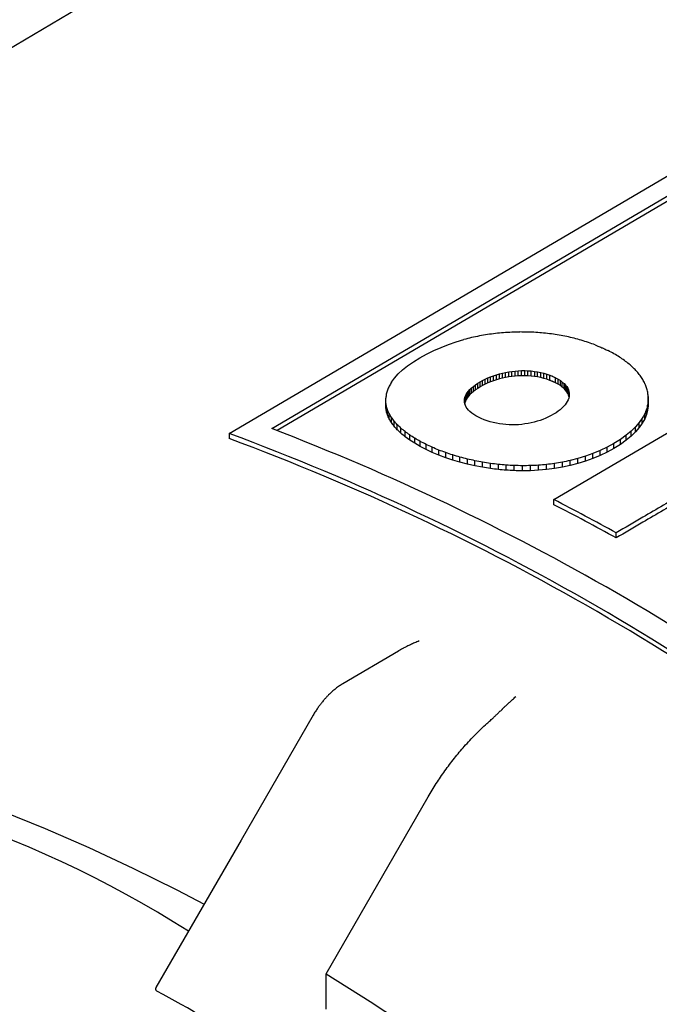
# Model space of a CAD drawing. Header units: millimetres. Extents: x 8 to 399, y 12 to 198.
# Tile 35 of 51: x 347.59 to 352.75, y 81.21 to 89.16. Entities that reach past the tile are written whole.
import ezdxf

# ---------------------------------------------------------------- set-up
doc = ezdxf.new("R2010")
doc.units = ezdxf.units.MM

msp = doc.modelspace()

# ---------------------------------------------------------------- linework, layer by layer
at = {"color": 7, "linetype": 'Continuous', "lineweight": 30}
for p, q in [((348.3885, 89.4421), (340.739, 84.9164)), ((349.2816, 85.8169), (354.947, 89.1457)), ((349.6245, 85.8562), (354.947, 88.9833)), ((354.947, 88.9418), (349.6678, 85.8401)), ((351.0517, 86.5351), (351.113, 86.5559)), ((351.113, 86.5559), (351.1753, 86.5743)), ((350.8755, 86.4578), (350.9328, 86.4861)), ((350.9328, 86.4861), (350.9915, 86.5119)), ((350.9915, 86.5119), (351.0517, 86.5351)), ((350.7219, 86.3622), (350.768, 86.3947)), ((350.768, 86.3947), (350.8198, 86.4269)), ((350.8198, 86.4269), (350.8755, 86.4578)), ((350.6464, 86.2968), (350.6814, 86.3296)), ((350.6814, 86.3296), (350.7219, 86.3622)), ((351.4876, 86.3043), (351.5125, 86.3097)), ((351.5125, 86.3097), (351.5379, 86.3143)), ((351.5125, 86.2685), (351.5125, 86.3097)), ((351.5379, 86.3143), (351.5635, 86.318)), ((351.5379, 86.2731), (351.5379, 86.3143)), ((351.5635, 86.318), (351.5893, 86.3209)), ((351.5635, 86.2768), (351.5635, 86.318)), ((351.5893, 86.3209), (351.6153, 86.3228)), ((351.5893, 86.2797), (351.5893, 86.3209)), ((351.6153, 86.3228), (351.6413, 86.3238)), ((351.6153, 86.2816), (351.6153, 86.3228)), ((351.6413, 86.3238), (351.6674, 86.3239)), ((351.6413, 86.2827), (351.6413, 86.3238)), ((351.6674, 86.3239), (351.6935, 86.323)), ((351.6674, 86.2827), (351.6674, 86.3239)), ((351.6935, 86.323), (351.7195, 86.321)), ((351.6935, 86.2818), (351.6935, 86.323)), ((351.7195, 86.321), (351.7454, 86.318)), ((351.7195, 86.2798), (351.7195, 86.321)), ((351.7454, 86.318), (351.771, 86.314)), ((351.7454, 86.318), (351.7454, 86.2769)), ((351.771, 86.314), (351.7964, 86.3089)), ((351.771, 86.2728), (351.771, 86.314)), ((351.7964, 86.3089), (351.8215, 86.3026)), ((351.7964, 86.2677), (351.7964, 86.3089)), ((350.5923, 86.2314), (350.6167, 86.2641)), ((350.6167, 86.2641), (350.6464, 86.2968)), ((351.2875, 86.2216), (351.307, 86.2337)), ((351.307, 86.2337), (351.3271, 86.2449)), ((351.307, 86.1924), (351.307, 86.2337)), ((351.3271, 86.2449), (351.3481, 86.2555)), ((351.3271, 86.2037), (351.3271, 86.2449)), ((351.3481, 86.2555), (351.3698, 86.2655)), ((351.3481, 86.2143), (351.3481, 86.2555)), ((351.3698, 86.2655), (351.3922, 86.2747)), ((351.3698, 86.2242), (351.3698, 86.2655)), ((351.3922, 86.2335), (351.3698, 86.2242)), ((351.3922, 86.2747), (351.4152, 86.2832)), ((351.3922, 86.2335), (351.3922, 86.2747)), ((351.4152, 86.242), (351.3922, 86.2335)), ((351.4152, 86.2832), (351.4388, 86.291)), ((351.4152, 86.242), (351.4152, 86.2832)), ((351.4388, 86.2498), (351.4152, 86.242)), ((351.4388, 86.291), (351.463, 86.298)), ((351.4388, 86.2498), (351.4388, 86.291)), ((351.463, 86.2568), (351.4388, 86.2498)), ((351.463, 86.298), (351.4876, 86.3043)), ((351.463, 86.2568), (351.463, 86.298)), ((351.4876, 86.2631), (351.463, 86.2568)), ((351.4876, 86.2631), (351.4876, 86.3043)), ((351.5125, 86.2685), (351.4876, 86.2631)), ((351.5379, 86.2731), (351.5125, 86.2685)), ((351.5635, 86.2768), (351.5379, 86.2731)), ((351.5893, 86.2797), (351.5635, 86.2768)), ((351.6153, 86.2816), (351.5893, 86.2797)), ((351.6413, 86.2827), (351.6153, 86.2816)), ((351.6674, 86.2827), (351.6413, 86.2827)), ((351.6935, 86.2818), (351.6674, 86.2827)), ((351.7195, 86.2798), (351.6935, 86.2818)), ((351.7454, 86.2769), (351.7195, 86.2798)), ((351.771, 86.2728), (351.7454, 86.2769)), ((351.7964, 86.2677), (351.771, 86.2728)), ((351.8215, 86.2615), (351.7964, 86.2677)), ((351.8215, 86.3026), (351.8462, 86.2953)), ((351.8215, 86.2615), (351.8215, 86.3026)), ((351.8462, 86.2541), (351.8215, 86.2615)), ((351.8462, 86.2953), (351.8705, 86.2867)), ((351.8462, 86.2541), (351.8462, 86.2953)), ((351.8705, 86.2456), (351.8462, 86.2541)), ((351.8705, 86.2456), (351.8705, 86.2867)), ((351.9166, 86.2664), (351.9368, 86.2554)), ((351.9166, 86.2253), (351.9166, 86.2664)), ((351.9368, 86.2554), (351.9549, 86.2439)), ((351.9368, 86.2143), (351.9368, 86.2554)), ((351.9549, 86.2439), (351.9708, 86.2321)), ((351.9549, 86.2028), (351.9549, 86.2439)), ((351.9708, 86.2321), (351.9847, 86.2199)), ((351.9708, 86.191), (351.9708, 86.2321)), ((351.2035, 86.1456), (351.2134, 86.1586)), ((351.2134, 86.1586), (351.225, 86.1715)), ((351.2134, 86.1174), (351.2134, 86.1586)), ((351.225, 86.1715), (351.2382, 86.1842)), ((351.225, 86.1302), (351.225, 86.1715)), ((351.2382, 86.1842), (351.253, 86.1968)), ((351.2382, 86.143), (351.2382, 86.1842)), ((351.253, 86.1556), (351.2382, 86.143)), ((351.253, 86.1968), (351.2694, 86.2093)), ((351.253, 86.1556), (351.253, 86.1968)), ((351.2694, 86.1681), (351.253, 86.1556)), ((351.2694, 86.2093), (351.2875, 86.2216)), ((351.2694, 86.1681), (351.2694, 86.2093)), ((351.2875, 86.1804), (351.2694, 86.1681)), ((351.2875, 86.1804), (351.2875, 86.2216)), ((351.307, 86.1924), (351.2875, 86.1804)), ((351.3271, 86.2037), (351.307, 86.1924)), ((351.3481, 86.2143), (351.3271, 86.2037)), ((351.3698, 86.2242), (351.3481, 86.2143)), ((351.9368, 86.2143), (351.9166, 86.2253)), ((351.9549, 86.2028), (351.9368, 86.2143)), ((351.9708, 86.191), (351.9549, 86.2028)), ((351.9847, 86.1788), (351.9708, 86.191)), ((351.9847, 86.2199), (351.9966, 86.2074)), ((351.9847, 86.1788), (351.9847, 86.2199)), ((351.9966, 86.1663), (351.9847, 86.1788)), ((351.9966, 86.2074), (352.0065, 86.1947)), ((351.9966, 86.1663), (351.9966, 86.2074)), ((352.0065, 86.1536), (351.9966, 86.1663)), ((352.0065, 86.1947), (352.0144, 86.1817)), ((352.0065, 86.1536), (352.0065, 86.1947)), ((352.0144, 86.1406), (352.0065, 86.1536)), ((352.0144, 86.1817), (352.0204, 86.1685)), ((352.0144, 86.1406), (352.0144, 86.1817)), ((352.0204, 86.1685), (352.0244, 86.1552)), ((352.0204, 86.1274), (352.0204, 86.1685)), ((352.0244, 86.1552), (352.0267, 86.1417)), ((352.0244, 86.1141), (352.0244, 86.1552)), ((350.5451, 86.0605), (350.5451, 86.1019)), ((350.5453, 86.0287), (350.5453, 86.07)), ((351.1801, 86.0805), (351.1813, 86.0935)), ((351.1808, 86.0676), (351.1801, 86.0805)), ((351.1834, 86.0548), (351.1808, 86.0676)), ((351.1813, 86.0935), (351.1842, 86.1065)), ((351.1813, 86.0655), (351.1813, 86.0935)), ((351.1842, 86.1065), (351.1889, 86.1196)), ((351.1842, 86.0653), (351.1842, 86.1065)), ((351.1889, 86.0784), (351.1842, 86.0653)), ((351.1889, 86.1196), (351.1953, 86.1326)), ((351.1889, 86.0784), (351.1889, 86.1196)), ((351.1953, 86.0914), (351.1889, 86.0784)), ((351.1953, 86.1326), (351.2035, 86.1456)), ((351.1953, 86.0914), (351.1953, 86.1326)), ((351.2035, 86.1044), (351.1953, 86.0914)), ((351.2035, 86.1044), (351.2035, 86.1456)), ((351.2134, 86.1174), (351.2035, 86.1044)), ((351.225, 86.1302), (351.2134, 86.1174)), ((351.2382, 86.143), (351.225, 86.1302)), ((352.0109, 86.0739), (352.0026, 86.0605)), ((352.0175, 86.0874), (352.0109, 86.0739)), ((352.0204, 86.1274), (352.0144, 86.1406)), ((352.0224, 86.101), (352.0175, 86.0874)), ((352.0244, 86.1141), (352.0204, 86.1274)), ((352.0256, 86.1146), (352.0224, 86.101)), ((352.0249, 86.1115), (352.0244, 86.1141)), ((352.027, 86.1282), (352.0256, 86.1146)), ((352.0267, 86.1417), (352.027, 86.1282)), ((352.0267, 86.1246), (352.0267, 86.1417)), ((352.6644, 86.04), (352.6644, 86.0809)), ((352.6645, 86.0749), (352.6644, 86.04)), ((352.6645, 86.0749), (352.6645, 86.1159)), ((350.55, 85.9972), (350.55, 86.0386)), ((350.5592, 85.9661), (350.5592, 86.0075)), ((351.1842, 86.0653), (351.1827, 86.0585)), ((351.1878, 86.0421), (351.1834, 86.0548)), ((351.1941, 86.0296), (351.1878, 86.0421)), ((351.2024, 86.0172), (351.1941, 86.0296)), ((351.2126, 86.005), (351.2024, 86.0172)), ((351.2248, 85.9931), (351.2126, 86.005)), ((351.2389, 85.9814), (351.2248, 85.9931)), ((351.9031, 85.283), (353.2316, 86.0633)), ((351.9374, 85.9961), (351.9198, 85.984)), ((351.9535, 86.0085), (351.9374, 85.9961)), ((351.9681, 86.0212), (351.9535, 86.0085)), ((351.9812, 86.0341), (351.9681, 86.0212)), ((351.9927, 86.0472), (351.9812, 86.0341)), ((352.0026, 86.0605), (351.9927, 86.0472)), ((352.6502, 85.9696), (352.6502, 86.0105)), ((352.6597, 86.0048), (352.6502, 85.9696)), ((352.6597, 86.0048), (352.6597, 86.0458)), ((352.6644, 86.04), (352.6597, 86.0048)), ((350.5727, 85.9355), (350.5727, 85.9768)), ((350.5905, 85.9053), (350.5905, 85.9466)), ((350.6123, 85.8756), (350.6123, 85.9169)), ((351.2551, 85.9699), (351.2389, 85.9814)), ((351.2734, 85.9588), (351.2551, 85.9699)), ((351.2937, 85.9479), (351.2734, 85.9588)), ((351.3161, 85.9374), (351.2937, 85.9479)), ((351.3398, 85.9276), (351.3161, 85.9374)), ((351.364, 85.9189), (351.3398, 85.9276)), ((351.3885, 85.9112), (351.364, 85.9189)), ((351.4133, 85.9046), (351.3885, 85.9112)), ((351.7432, 85.9081), (351.7187, 85.9022)), ((351.7673, 85.9148), (351.7432, 85.9081)), ((351.7909, 85.9223), (351.7673, 85.9148)), ((351.8141, 85.9307), (351.7909, 85.9223)), ((351.8367, 85.9399), (351.8141, 85.9307)), ((351.8588, 85.9499), (351.8367, 85.9399)), ((351.8802, 85.9607), (351.8588, 85.9499)), ((351.9009, 85.9722), (351.8802, 85.9607)), ((351.9198, 85.984), (351.9009, 85.9722)), ((352.6162, 85.9401), (352.5917, 85.9052)), ((352.6162, 85.8992), (352.6162, 85.9401)), ((352.6357, 85.9343), (352.6162, 85.8992)), ((352.6357, 85.9343), (352.6357, 85.9753)), ((352.6502, 85.9696), (352.6357, 85.9343)), ((350.6381, 85.8466), (350.6381, 85.8878)), ((350.6678, 85.8181), (350.6678, 85.8593)), ((350.7013, 85.7904), (350.7013, 85.8316)), ((351.4385, 85.899), (351.4133, 85.9046)), ((351.4638, 85.8944), (351.4385, 85.899)), ((351.4894, 85.8909), (351.4638, 85.8944)), ((351.515, 85.8883), (351.4894, 85.8909)), ((351.5408, 85.8868), (351.515, 85.8883)), ((351.5665, 85.8862), (351.5408, 85.8868)), ((351.5922, 85.8865), (351.5665, 85.8862)), ((351.6179, 85.8878), (351.5922, 85.8865)), ((351.6434, 85.8901), (351.6179, 85.8878)), ((351.6688, 85.8932), (351.6434, 85.8901)), ((351.6939, 85.8973), (351.6688, 85.8932)), ((351.7187, 85.9022), (351.6939, 85.8973)), ((352.5267, 85.8363), (352.4861, 85.8025)), ((352.5618, 85.8705), (352.5267, 85.8363)), ((352.5267, 85.7954), (352.5267, 85.8363)), ((352.5618, 85.8296), (352.5267, 85.7954)), ((352.5917, 85.9052), (352.5618, 85.8705)), ((352.5618, 85.8296), (352.5618, 85.8705)), ((352.5917, 85.8643), (352.5618, 85.8296)), ((352.5917, 85.8643), (352.5917, 85.9052)), ((352.6162, 85.8992), (352.5917, 85.8643)), ((349.2816, 85.8169), (349.2816, 85.7753)), ((350.7384, 85.7634), (350.7013, 85.7904)), ((350.7384, 85.7634), (350.7384, 85.8045)), ((350.779, 85.7372), (350.7384, 85.7634)), ((350.779, 85.7372), (350.779, 85.7783)), ((350.823, 85.7118), (350.823, 85.753)), ((352.4399, 85.7694), (352.388, 85.7369)), ((352.4861, 85.8025), (352.4399, 85.7694)), ((352.4399, 85.7285), (352.4399, 85.7694)), ((352.4861, 85.7616), (352.4399, 85.7285)), ((352.4861, 85.7616), (352.4861, 85.8025)), ((352.5267, 85.7954), (352.4861, 85.7616)), ((350.823, 85.7118), (350.779, 85.7372)), ((350.8703, 85.6874), (350.823, 85.7118)), ((350.8703, 85.6874), (350.8703, 85.7286)), ((350.9208, 85.664), (350.8703, 85.6874)), ((350.9208, 85.664), (350.9208, 85.7051)), ((350.9741, 85.6418), (350.9741, 85.6829)), ((352.2757, 85.679), (352.2171, 85.6545)), ((352.3327, 85.7064), (352.2757, 85.679)), ((352.2757, 85.638), (352.2757, 85.679)), ((352.388, 85.7369), (352.3327, 85.7064)), ((352.3327, 85.6655), (352.3327, 85.7064)), ((352.388, 85.6959), (352.3327, 85.6655)), ((352.388, 85.6959), (352.388, 85.7369)), ((352.4399, 85.7285), (352.388, 85.6959)), ((350.9741, 85.6418), (350.9208, 85.664)), ((351.0293, 85.6211), (350.9741, 85.6418)), ((351.0293, 85.6211), (351.0293, 85.6622)), ((351.0861, 85.6021), (351.0293, 85.6211)), ((351.0861, 85.6021), (351.0861, 85.6432)), ((351.1446, 85.5849), (351.0861, 85.6021)), ((351.1446, 85.5849), (351.1446, 85.6259)), ((351.2044, 85.5693), (351.2044, 85.6104)), ((351.2654, 85.5556), (351.2654, 85.5966)), ((352.0961, 85.6141), (352.0339, 85.5981)), ((352.0339, 85.5571), (352.0339, 85.5981)), ((352.1572, 85.6329), (352.0961, 85.6141)), ((352.0961, 85.5732), (352.0961, 85.6141)), ((352.1572, 85.5919), (352.0961, 85.5732)), ((352.2171, 85.6545), (352.1572, 85.6329)), ((352.1572, 85.5919), (352.1572, 85.6329)), ((352.2171, 85.6136), (352.1572, 85.5919)), ((352.2171, 85.6136), (352.2171, 85.6545)), ((352.2757, 85.638), (352.2171, 85.6136)), ((352.3327, 85.6655), (352.2757, 85.638)), ((351.2044, 85.5693), (351.1446, 85.5849)), ((351.2654, 85.5556), (351.2044, 85.5693)), ((351.3275, 85.5438), (351.2654, 85.5556)), ((351.3275, 85.5438), (351.3275, 85.5848)), ((351.3905, 85.5339), (351.3905, 85.5749)), ((351.4542, 85.5261), (351.4542, 85.567)), ((351.5185, 85.5203), (351.5185, 85.5613)), ((351.5831, 85.5166), (351.5831, 85.5576)), ((351.6481, 85.5152), (351.6481, 85.5562)), ((351.7131, 85.5161), (351.7131, 85.5571)), ((351.7781, 85.5193), (351.7131, 85.5161)), ((351.7781, 85.5193), (351.7781, 85.5603)), ((351.8428, 85.525), (351.7781, 85.5193)), ((351.8428, 85.525), (351.8428, 85.5659)), ((351.9071, 85.5331), (351.8428, 85.525)), ((351.9071, 85.5331), (351.9071, 85.574)), ((351.9709, 85.5438), (351.9071, 85.5331)), ((351.9709, 85.5438), (351.9709, 85.5847)), ((352.0339, 85.5571), (351.9709, 85.5438)), ((352.0961, 85.5732), (352.0339, 85.5571)), ((351.9031, 85.2421), (351.9031, 85.283)), ((352.4059, 84.9735), (352.4059, 85.0143)), ((350.6486, 84.0609), (350.1994, 83.7971)), ((350.0637, 81.4558), (350.8888, 82.8853)), ((350.0637, 81.1698), (350.0637, 81.4558))]:
    msp.add_line(p, q, dxfattribs=at)
at = {"color": 7, "linetype": 'Continuous', "lineweight": 30, "flags": 128}
for points in [[(349.9592, 83.5431), (349.3769, 82.5342), (348.6899, 81.3439)], [(347.443, 82.7698), (347.7954, 82.6276), (348.1491, 82.474), (348.5037, 82.309), (348.8592, 82.1329), (349.0789, 82.0186)], [(350.0637, 81.4558), (350.4197, 81.232), (350.7751, 80.9978)]]:
    msp.add_lwpolyline(points, dxfattribs=at)
at = {"color": 7, "linetype": 'Continuous', "lineweight": 30}
for centre, radius, start, end in [((342.6319, 67.597), 19.5523, 50.96047, 69.04491), ((342.4624, 67.4622), 19.5805, 50.38646, 69.61892), ((342.4864, 67.4622), 19.5331, 50.36292, 69.64245), ((343.3971, 68.7552), 18.5881, 61.00995, 62.76735), ((343.4206, 68.7552), 18.541, 61.01237, 62.77416), ((344.0825, 74.1209), 9.092, 57.61474, 115.57765), ((340.2101, 65.7144), 17.7612, 58.55119, 61.45419)]:
    msp.add_arc(centre, radius, start, end, dxfattribs=at)
for centre, major_axis, ratio, start_param, end_param in [((356.8399, 70.0148), (31.9146, 1.8896), 0.533709, 1.709398, 1.711459), ((356.4084, 69.7891), (29.6147, 0.0269), 0.576753, 1.736895, 1.739123), ((356.0541, 69.6041), (27.6425, -1.7805), 0.615716, 1.773538, 1.775924), ((355.7571, 69.4495), (25.8837, -3.5954), 0.649801, 1.820412, 1.822946), ((355.5038, 69.3181), (24.245, -5.451), 0.67801, 1.878141, 1.880814), ((355.2846, 69.2046), (22.6519, -7.3416), 0.69924, 1.946174, 1.948977), ((355.0923, 69.1053), (21.0575, -9.2174), 0.712539, 2.022042, 2.024965), ((354.9215, 69.0174), (19.4555, -10.9949), 0.717445, 2.101247, 2.104281), ((358.9913, 71.1475), (42.6667, 8.963), 0.385177, 1.672177, 1.673678), ((358.0692, 70.6609), (38.1641, 6.1907), 0.437557, 1.677736, 1.679433), ((357.3779, 70.2972), (34.6925, 3.9001), 0.48717, 1.689965, 1.691849), ((354.7683, 68.9388), (17.8792, -12.5894), 0.714256, 2.178336, 2.181471), ((354.6293, 68.8678), (16.381, -13.9507), 0.703977, 2.248662, 2.251889), ((354.5021, 68.803), (-15.0039, 15.0742), 0.687998, 5.451173, 5.454483), ((354.3846, 68.7434), (-13.7682, 15.9876), 0.667723, 5.502038, 5.505422), ((354.2753, 68.6882), (-12.6725, 16.7315), 0.644331, 5.543502, 5.546949), ((354.1728, 68.6367), (-11.7031, 17.3453), 0.618709, 5.576775, 5.580278), ((353.8931, 68.4975), (-9.3466, 18.7122), 0.532787, 5.6404, 5.643898), ((353.8038, 68.4536), (-8.67, 19.0854), 0.500991, 5.653141, 5.656581), ((353.715, 68.4102), (-8.0239, 19.4395), 0.467515, 5.662556, 5.66593), ((353.6259, 68.367), (-7.3972, 19.7837), 0.432258, 5.668925, 5.672223), ((353.5359, 68.3237), (-6.7783, 20.1267), 0.395056, 5.672405, 5.675618), ((353.4441, 68.2799), (-6.1554, 20.4766), 0.3557, 5.673034, 5.676153), ((353.3498, 68.2353), (-5.5154, 20.8423), 0.313935, 5.670719, 5.673734), ((348.6498, 65.7377), (11.1492, 29.6791), 0.218095, 0.893535, 0.895044), ((353.252, 68.1895), (-4.8426, 21.2334), 0.269478, 5.665214, 5.668118), ((353.1494, 68.142), (-4.1173, 21.6617), 0.22203, 5.656094, 5.658877), ((349.8029, 66.3237), (3.8334, 26.1673), 0.120936, 0.727996, 0.729888), ((349.2939, 66.0647), (6.8729, 27.6846), 0.176201, 0.801194, 0.802899), ((353.041, 68.0925), (-3.3135, 22.1416), 0.171319, 5.642694, 5.645346), ((352.925, 68.0402), (-2.395, 22.6923), 0.11716, 5.624034, 5.626546), ((352.7996, 67.9846), (-1.3094, 23.3391), 0.059592, 5.598709, 5.601073), ((350.2155, 66.534), (1.6165, 24.9834), 0.05975, 0.672755, 0.674824), ((350.5575, 66.7085), (-0.0578, 24.0407), 0.002411, 5.648678, 5.650914), ((350.8461, 66.8557), (-1.3725, 23.2738), 0.062815, 5.677507, 5.6799), ((352.5104, 67.8604), (1.7184, 25.0725), 0.062976, 0.761594, 0.763634), ((352.6624, 67.9249), (0.0217, 24.1166), 0.000899, 0.716221, 0.71843), ((350.5575, 66.7081), (-0.0576, 23.983), 0.002411, 5.649061, 5.651303), ((350.8461, 66.8554), (-1.3692, 23.218), 0.062815, 5.677884, 5.680283), ((351.0936, 66.982), (-2.4459, 22.6356), 0.120187, 5.697496, 5.700037), ((351.0937, 66.9817), (-2.44, 22.5814), 0.120187, 5.697867, 5.700414), ((351.309, 67.0918), (-3.355, 22.092), 0.174083, 5.710615, 5.713294), ((352.1466, 67.7136), (7.0478, 27.8105), 0.178447, 0.898836, 0.900515), ((352.3399, 67.7901), (3.9662, 26.2727), 0.123831, 0.821441, 0.823305), ((351.3091, 67.0916), (-3.347, 22.039), 0.174083, 5.71098, 5.713665), ((351.4988, 67.1884), (-4.1514, 21.6178), 0.224495, 5.718276, 5.721083), ((351.4989, 67.1883), (-4.1414, 21.566), 0.224495, 5.718633, 5.721448), ((351.6681, 67.2745), (-4.8705, 21.1944), 0.271627, 5.721467, 5.724393), ((351.8206, 67.352), (-5.5382, 20.8074), 0.315764, 5.720862, 5.723897), ((351.9257, 67.6315), (11.3793, 29.8317), 0.21939, 0.994734, 0.996219), ((351.6681, 67.2744), (-4.8589, 21.1436), 0.271627, 5.721817, 5.72475), ((351.8207, 67.3519), (-5.5249, 20.7575), 0.315764, 5.721204, 5.724247), ((351.9595, 67.4224), (-6.1735, 20.4453), 0.357213, 5.716902, 5.720037), ((351.9595, 67.4223), (-6.1587, 20.3963), 0.357213, 5.717237, 5.720379), ((352.0871, 67.487), (-6.7921, 20.0985), 0.396266, 5.709846, 5.713071), ((352.2054, 67.5467), (-7.4068, 19.7584), 0.433182, 5.699804, 5.703109), ((352.0871, 67.4869), (-6.7758, 20.0503), 0.396266, 5.710173, 5.713406), ((352.3161, 67.6025), (-8.0295, 19.4167), 0.468178, 5.686753, 5.690129), ((352.4205, 67.6549), (-8.6715, 19.0651), 0.501419, 5.670553, 5.67399), ((352.5198, 67.7046), (-9.3442, 18.6942), 0.533015, 5.650939, 5.654428), ((352.6149, 67.7521), (-10.0592, 18.2934), 0.563006, 5.627527, 5.631058), ((352.707, 67.798), (-10.8323, 17.8479), 0.591465, 5.599714, 5.603263), ((352.7987, 67.8434), (-11.6932, 17.3316), 0.618695, 5.566291, 5.569791), ((352.8905, 67.8888), (-12.6608, 16.7187), 0.644298, 5.52611, 5.529553), ((352.9834, 67.9346), (-13.7538, 15.9765), 0.667666, 5.477896, 5.481272), ((353.0782, 67.9811), (-14.9859, 15.0657), 0.687922, 5.420465, 5.423765), ((353.1759, 68.0289), (16.3583, -13.9461), 0.703897, 2.211597, 2.214812), ((353.2777, 68.0784), (17.8512, -12.5901), 0.7142, 2.135132, 2.138253), ((355.6724, 69.2331), (42.4722, 8.8786), 0.386339, 1.575702, 1.577187), ((353.3849, 68.1305), (19.4217, -11.0021), 0.717452, 2.052109, 2.055127), ((353.3847, 68.1306), (19.3752, -10.9758), 0.717452, 2.05233, 2.055355), ((353.4993, 68.1859), (21.018, -9.2315), 0.712651, 1.967142, 1.970048), ((353.4991, 68.1859), (20.9676, -9.2094), 0.712651, 1.967355, 1.970268), ((353.623, 68.2456), (22.6065, -7.362), 0.699493, 1.885664, 1.888448), ((353.6227, 68.2456), (22.5524, -7.3444), 0.699493, 1.885871, 1.888662), ((353.7587, 68.3109), (24.1934, -5.4766), 0.678424, 1.812179, 1.814832), ((353.7584, 68.311), (24.1355, -5.4635), 0.678424, 1.812379, 1.815039), ((353.9101, 68.3837), (25.8244, -3.6255), 0.650381, 1.749191, 1.751705), ((353.9097, 68.3837), (25.7626, -3.6168), 0.650381, 1.749385, 1.751906), ((354.0821, 68.4663), (27.5733, -1.8147), 0.616455, 1.697298, 1.699663), ((354.0816, 68.4663), (27.5073, -1.8104), 0.616455, 1.697486, 1.699858), ((354.2818, 68.5621), (29.5324, -0.0122), 0.577634, 1.655916, 1.658124), ((354.5195, 68.6761), (31.8154, 1.8444), 0.534708, 1.624, 1.626041), ((354.8108, 68.8162), (34.5708, 3.8463), 0.488259, 1.600494, 1.602358), ((355.1808, 68.9947), (38.012, 6.1245), 0.438702, 1.584564, 1.586243)]:
    msp.add_ellipse(centre, major_axis=major_axis, ratio=ratio, start_param=start_param, end_param=end_param, dxfattribs=at)
for points, knots in [([(352.2363, 86.5313), (352.2434, 86.5283), (352.2559, 86.5232), (352.2736, 86.5158), (352.284, 86.5112), (352.2892, 86.509)], [0, 0, 0, 0, 0.404372, 0.702172, 1, 1, 1, 1]), ([(352.2892, 86.509), (352.2961, 86.5059), (352.3082, 86.5005), (352.3252, 86.4926), (352.3353, 86.4878), (352.3403, 86.4855)], [0, 0, 0, 0, 0.4025039, 0.7012479, 1, 1, 1, 1]), ([(351.8705, 86.2867), (351.8744, 86.2851), (351.8803, 86.2827), (351.8882, 86.2794), (351.892, 86.2777), (351.894, 86.2768)], [0, 0, 0, 0, 0.49996, 0.749966, 1, 1, 1, 1]), ([(351.894, 86.2357), (351.892, 86.2366), (351.8872, 86.2387), (351.8794, 86.2419), (351.8734, 86.2444), (351.8705, 86.2456)], [0, 0, 0, 0, 0.249949, 0.624957, 1, 1, 1, 1]), ([(351.894, 86.2768), (351.8978, 86.2751), (351.9035, 86.2726), (351.911, 86.2691), (351.9147, 86.2673), (351.9166, 86.2664)], [0, 0, 0, 0, 0.499927, 0.749961, 1, 1, 1, 1]), ([(351.9166, 86.2253), (351.9128, 86.2271), (351.9073, 86.2297), (351.8997, 86.2332), (351.8959, 86.2349), (351.894, 86.2357)], [0, 0, 0, 0, 0.49996, 0.749966, 1, 1, 1, 1]), ([(353.035, 85.3831), (353.0074, 85.3669), (352.9245, 85.3185), (352.7866, 85.2375), (352.6045, 85.1308), (352.4776, 85.0564), (352.4059, 85.0143)], [0, 0, 0, 0, 0.131599, 0.394797, 0.657994, 1, 1, 1, 1]), ([(353.035, 85.3423), (353.0074, 85.3261), (352.9245, 85.2776), (352.7866, 85.1967), (352.6045, 85.0899), (352.4776, 85.0155), (352.4059, 84.9735)], [0, 0, 0, 0, 0.131599, 0.394796, 0.657994, 1, 1, 1, 1]), ([(350.8154, 84.1428), (350.8029, 84.1376), (350.7794, 84.1277), (350.7464, 84.1125), (350.7179, 84.0987), (350.6939, 84.0864), (350.6744, 84.0759), (350.6602, 84.068), (350.6521, 84.0633), (350.6489, 84.0614), (350.6484, 84.0611)], [0, 0, 0, 0, 0.221999, 0.417973, 0.587921, 0.731847, 0.849755, 0.941653, 0.991122, 1, 1, 1, 1]), ([(350.1994, 83.7971), (350.1899, 83.7912), (350.1701, 83.7791), (350.1406, 83.7572), (350.1114, 83.7328), (350.0867, 83.7095), (350.0661, 83.6882), (350.048, 83.6682), (350.0302, 83.647), (350.0125, 83.6241), (349.9951, 83.6001), (349.977, 83.5729), (349.9653, 83.5533), (349.9592, 83.5431)], [0, 0, 0, 0, 0.105263, 0.218366, 0.331516, 0.439711, 0.509194, 0.580457, 0.664643, 0.736761, 0.816625, 0.904325, 1, 1, 1, 1]), ([(351.362, 83.4749), (351.3666, 83.4791), (351.3761, 83.4876), (351.3904, 83.5007), (351.4061, 83.5153), (351.4232, 83.5315), (351.4423, 83.5498), (351.4627, 83.5694), (351.4774, 83.5836), (351.4861, 83.592), (351.4883, 83.5941), (351.4906, 83.5964), (351.4931, 83.5988), (351.4957, 83.6013), (351.4984, 83.6039), (351.5013, 83.6067), (351.5067, 83.6119), (351.515, 83.6199), (351.5289, 83.6332), (351.5471, 83.6502), (351.5701, 83.6711), (351.5864, 83.6852), (351.5951, 83.6927)], [0, 0, 0, 0, 0.0531674, 0.108895, 0.1672069, 0.2408426, 0.3179849, 0.4049783, 0.5001361, 0.5091785, 0.5188337, 0.5291017, 0.5399827, 0.5514767, 0.5635838, 0.576304, 0.5896374, 0.6355342, 0.6874888, 0.7777504, 0.8819206, 1, 1, 1, 1]), ([(350.8888, 82.8853), (350.8992, 82.9032), (350.9202, 82.9389), (350.9533, 82.9916), (350.9875, 83.0435), (351.0233, 83.0949), (351.0604, 83.1455), (351.0989, 83.1953), (351.1385, 83.2439), (351.18, 83.2922), (351.2233, 83.3399), (351.2686, 83.3869), (351.3148, 83.4322), (351.3462, 83.4606), (351.362, 83.4749)], [0, 0, 0, 0, 0.079433, 0.158865, 0.238849, 0.318834, 0.400558, 0.482282, 0.564607, 0.646932, 0.734732, 0.822716, 0.911263, 1, 1, 1, 1]), ([(348.6899, 81.3438), (348.6897, 81.3436), (348.6882, 81.3413), (348.6868, 81.3373), (348.6862, 81.3317), (348.6872, 81.3271), (348.6894, 81.3231), (348.6922, 81.32), (348.6951, 81.3178), (348.697, 81.3168), (348.6975, 81.3165)], [0, 0, 0, 0, 0.030978, 0.240879, 0.416566, 0.59783, 0.719751, 0.839484, 0.962831, 1, 1, 1, 1])]:
    msp.add_open_spline(points, degree=3, knots=knots, dxfattribs=at)

doc.saveas('drawing.dxf')
